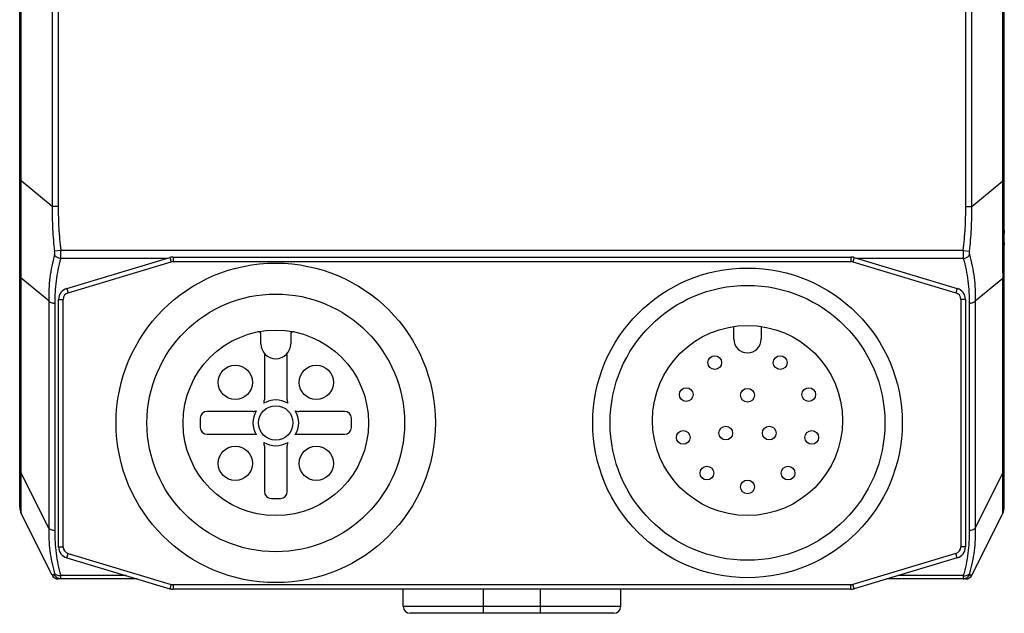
# Model space of a CAD drawing. Header units: millimetres. Extents: x -330 to -25, y 175 to 679.
# Tile 33 of 40: x -132 to -89, y 459 to 485. Entities that reach past the tile are written whole.
import ezdxf

# ---------------------------------------------------------------- set-up
doc = ezdxf.new("R2010")
doc.units = ezdxf.units.MM
doc.header["$LTSCALE"] = 23.1
doc.layers.add('09_ALL_ROUNDS', color=7, linetype='CONTINUOUS')
doc.layers.add('20_ALL_FEATURES', color=7, linetype='CONTINUOUS')

msp = doc.modelspace()

# ---------------------------------------------------------------- linework, layer by layer
at = {"layer": '09_ALL_ROUNDS', "color": 4}
for p, q in [((-130.57098, 517.69141), (-130.57098, 477.11832)), ((-90.4051, 477.11832), (-90.4051, 517.69141)), ((-131.91913, 478.23517), (-131.91912, 509.92289)), ((-130.30265, 509.85724), (-130.30265, 477.11832)), ((-90.67342, 477.11832), (-90.67342, 509.85724)), ((-89.05694, 478.23517), (-89.05695, 509.92289)), ((-131.98806, 478.23517), (-131.91913, 478.23517)), ((-130.57098, 477.11832), (-131.91913, 478.23517)), ((-90.4051, 477.11832), (-89.05694, 478.23517)), ((-89.05694, 478.23517), (-88.98801, 478.23517)), ((-130.30265, 477.11832), (-130.57098, 477.11832)), ((-90.67342, 477.11832), (-90.4051, 477.11832)), ((-130.18912, 475.19572), (-130.46125, 475.15865)), ((-90.78696, 475.19572), (-130.18912, 475.19572)), ((-90.78696, 475.19572), (-90.51483, 475.15865)), ((-125.57918, 474.84217), (-130.19475, 474.84217)), ((-90.78132, 474.84217), (-95.39316, 474.84217)), ((-130.72098, 472.99995), (-131.91913, 473.99253)), ((-131.91913, 465.47675), (-131.91913, 473.99253)), ((-90.2551, 472.99995), (-89.05694, 473.99253)), ((-89.05694, 465.47675), (-89.05694, 473.99253)), ((-130.72098, 472.99995), (-130.72098, 463.08044)), ((-130.45265, 472.88268), (-130.45265, 462.96317)), ((-90.52342, 472.88268), (-90.52342, 462.96317)), ((-90.2551, 472.99995), (-90.2551, 463.08044)), ((-130.72098, 463.08044), (-131.91913, 465.47675)), ((-90.2551, 463.08044), (-89.05694, 465.47675)), ((-131.92341, 463.96364), (-131.92346, 464.18598)), ((-89.05266, 463.9636), (-89.05223, 464.18633)), ((-127.34501, 461.00369), (-130.19475, 461.00369)), ((-90.78132, 461.00369), (-93.62734, 461.00369)), ((-111.73804, 459.35724), (-111.73804, 460.40805)), ((-109.23804, 459.35724), (-109.23804, 460.40805)), ((-105.73804, 459.65724), (-115.23804, 459.65724))]:
    msp.add_line(p, q, dxfattribs=at)
at = {"layer": '09_ALL_ROUNDS', "color": 7}
for p, q in [((-131.98806, 464.0102), (-131.98806, 514.70312)), ((-88.98801, 464.01021), (-88.98801, 514.70312)), ((-131.98181, 463.92129), (-131.98102, 463.91576)), ((-131.98102, 463.91576), (-131.97216, 463.86816)), ((-131.91913, 463.71939), (-131.91891, 463.71896)), ((-130.57098, 461.02308), (-131.91913, 463.71939)), ((-90.4051, 461.02308), (-89.05694, 463.71939)), ((-89.05694, 463.71939), (-89.05716, 463.71896)), ((-126.85685, 460.85724), (-130.30265, 460.85724)), ((-90.67342, 460.85724), (-94.11549, 460.85724)), ((-106.03829, 459.35724), (-114.93778, 459.35724))]:
    msp.add_line(p, q, dxfattribs=at)
for points in [[(-131.97216, 463.86816), (-131.9597, 463.82104), (-131.94453, 463.77721)], [(-131.94366, 463.7747), (-131.92406, 463.72945), (-131.91924, 463.71959)], [(-89.05683, 463.7196), (-89.03523, 463.76758), (-89.01823, 463.81506), (-89.00498, 463.86347), (-88.99554, 463.91252), (-88.99395, 463.9235)]]:
    msp.add_lwpolyline(points, dxfattribs=at)
at = {"layer": '09_ALL_ROUNDS', "color": 4}
for centre, radius, start, end in [((-146.35473, 474.17662), 14.43678, 359.26936, 0.190206), ((-74.59649, 474.17657), 14.46162, 179.80967, 180.729179)]:
    msp.add_arc(centre, radius, start, end, dxfattribs=at)
at = {"layer": '09_ALL_ROUNDS', "color": 7}
for centre, radius, start, end in [((-131.33659, 464.01065), 0.65129, 180, 206.564546), ((-89.64089, 464.01137), 0.65288, 333.496121, 360), ((-130.30265, 461.15724), 0.3, 206.565051, 270), ((-90.67342, 461.15724), 0.3, 270, 333.434949), ((-114.93804, 459.65724), 0.3, 180, 270), ((-106.03804, 459.65724), 0.3, 270, 360)]:
    msp.add_arc(centre, radius, start, end, dxfattribs=at)
at = {"layer": '09_ALL_ROUNDS', "color": 4}
for points, knots in [([(-131.91804, 474.22455), (-131.91832, 474.36277), (-131.92153, 474.65014), (-131.92338, 475.09696), (-131.92345, 475.57384), (-131.92336, 476.2568), (-131.92446, 477.14685), (-131.91575, 477.86865), (-131.91913, 478.23517)], [0, 0, 0, 0, 0.1033931, 0.21496119, 0.33423153, 0.46010164, 0.72582332, 1, 1, 1, 1]), ([(-89.05803, 474.22461), (-89.05775, 474.36283), (-89.05454, 474.65019), (-89.0527, 475.09701), (-89.05262, 475.57388), (-89.05271, 476.25684), (-89.05161, 477.14687), (-89.06032, 477.86865), (-89.05694, 478.23517)], [0, 0, 0, 0, 0.10339305, 0.21496127, 0.33423226, 0.46010255, 0.72582399, 1, 1, 1, 1]), ([(-130.57098, 477.11832), (-130.57118, 476.79095), (-130.56667, 476.13584), (-130.50425, 475.48313), (-130.46125, 475.15865)], [0, 0, 0, 0, 0.50004137, 1, 1, 1, 1]), ([(-130.30265, 477.11832), (-130.30265, 476.79708), (-130.29636, 476.15421), (-130.23247, 475.51398), (-130.18912, 475.19572)], [0, 0, 0, 0, 0.50003287, 1, 1, 1, 1]), ([(-90.78696, 475.19572), (-90.7436, 475.51398), (-90.67971, 476.15421), (-90.67342, 476.79708), (-90.67342, 477.11832)], [0, 0, 0, 0, 0.49996709, 1, 1, 1, 1]), ([(-90.51483, 475.15865), (-90.47182, 475.48313), (-90.40941, 476.13583), (-90.40489, 476.79095), (-90.4051, 477.11832)], [0, 0, 0, 0, 0.49995835, 1, 1, 1, 1]), ([(-130.46699, 475.01366), (-130.46414, 475.02381), (-130.45472, 475.07157), (-130.45625, 475.12097), (-130.46125, 475.15865)], [0, 0, 0, 0, 0.21712488, 1, 1, 1, 1]), ([(-130.19475, 474.84218), (-130.18857, 474.89597), (-130.18297, 475.01401), (-130.18565, 475.132), (-130.18912, 475.19572)], [0, 0, 0, 0, 0.45900125, 1, 1, 1, 1]), ([(-90.78696, 475.19572), (-90.79041, 475.13198), (-90.7931, 475.01399), (-90.78752, 474.89594), (-90.78132, 474.84217)], [0, 0, 0, 0, 0.54115885, 1, 1, 1, 1]), ([(-90.51483, 475.15865), (-90.51658, 475.14538), (-90.52093, 475.09715), (-90.51859, 475.0475), (-90.50908, 475.01367)], [0, 0, 0, 0, 0.27574303, 1, 1, 1, 1]), ([(-130.46699, 475.01366), (-130.51336, 474.84868), (-130.59379, 474.51651), (-130.67837, 474.01241), (-130.71953, 473.50588), (-130.72113, 473.16823), (-130.72098, 472.99995)], [0, 0, 0, 0, 0.25242249, 0.50289503, 0.75213124, 1, 1, 1, 1]), ([(-130.19475, 474.84217), (-130.22391, 474.84638), (-130.32935, 474.87273), (-130.43012, 474.94292), (-130.467, 475.01365)], [0, 0, 0, 0, 0.26972661, 1, 1, 1, 1]), ([(-130.19475, 474.84217), (-130.24103, 474.68195), (-130.32163, 474.35928), (-130.40691, 473.86929), (-130.45015, 473.37611), (-130.45265, 473.047), (-130.45265, 472.88268)], [0, 0, 0, 0, 0.25221975, 0.50250804, 0.75147474, 1, 1, 1, 1]), ([(-90.78132, 474.84217), (-90.75216, 474.84638), (-90.64672, 474.87274), (-90.54595, 474.94292), (-90.50907, 475.01365)], [0, 0, 0, 0, 0.26972766, 1, 1, 1, 1]), ([(-90.78132, 474.84217), (-90.73503, 474.68195), (-90.65445, 474.35928), (-90.56914, 473.86929), (-90.52592, 473.3761), (-90.52343, 473.047), (-90.52342, 472.88268)], [0, 0, 0, 0, 0.25221987, 0.50250941, 0.75147548, 1, 1, 1, 1]), ([(-90.50908, 475.01367), (-90.4627, 474.84869), (-90.38228, 474.51651), (-90.2977, 474.01241), (-90.25655, 473.50587), (-90.25495, 473.16823), (-90.2551, 472.99995)], [0, 0, 0, 0, 0.25242304, 0.50290021, 0.75213356, 1, 1, 1, 1]), ([(-131.98806, 474.19899), (-131.98806, 474.16316), (-131.9756, 474.08927), (-131.94084, 474.02323), (-131.91913, 473.99253)], [0, 0, 0, 0, 0.48792982, 1, 1, 1, 1]), ([(-89.05694, 473.99253), (-89.03523, 474.02323), (-89.00047, 474.08927), (-88.98801, 474.16316), (-88.98801, 474.19899)], [0, 0, 0, 0, 0.51207018, 1, 1, 1, 1]), ([(-130.45265, 472.88268), (-130.50627, 472.88268), (-130.60749, 472.90079), (-130.69406, 472.96188), (-130.72098, 472.99995)], [0, 0, 0, 0, 0.53495409, 1, 1, 1, 1]), ([(-90.2551, 472.99995), (-90.28201, 472.96188), (-90.36858, 472.90079), (-90.4698, 472.88268), (-90.52342, 472.88268)], [0, 0, 0, 0, 0.46504591, 1, 1, 1, 1]), ([(-131.98806, 465.68321), (-131.98806, 465.64738), (-131.9756, 465.57349), (-131.94084, 465.50745), (-131.91913, 465.47675)], [0, 0, 0, 0, 0.48792982, 1, 1, 1, 1]), ([(-131.92144, 464.83009), (-131.92098, 464.88061), (-131.9186, 465.09615), (-131.91702, 465.31173), (-131.91913, 465.47675)], [0, 0, 0, 0, 0.23437563, 1, 1, 1, 1]), ([(-89.05463, 464.83011), (-89.05509, 464.88063), (-89.05747, 465.09616), (-89.05905, 465.31173), (-89.05694, 465.47675)], [0, 0, 0, 0, 0.23437492, 1, 1, 1, 1]), ([(-89.05694, 465.47675), (-89.03523, 465.50745), (-89.00047, 465.57349), (-88.98801, 465.64738), (-88.98801, 465.68321)], [0, 0, 0, 0, 0.51207018, 1, 1, 1, 1]), ([(-131.92346, 464.18598), (-131.92345, 464.2316), (-131.92339, 464.4463), (-131.92298, 464.66101), (-131.92144, 464.83009)], [0, 0, 0, 0, 0.21246744, 1, 1, 1, 1]), ([(-89.05261, 464.18593), (-89.05262, 464.23155), (-89.05268, 464.44628), (-89.05309, 464.66101), (-89.05463, 464.83011)], [0, 0, 0, 0, 0.21246173, 1, 1, 1, 1]), ([(-131.91891, 463.71896), (-131.91779, 463.71686), (-131.92054, 463.74936), (-131.9219, 463.76875), (-131.92359, 463.86391), (-131.92338, 463.92404), (-131.92341, 463.96364)], [0, 0, 0, 0, 0.02918382, 0.19334059, 0.51472911, 1, 1, 1, 1]), ([(-89.05716, 463.71896), (-89.05828, 463.71685), (-89.05552, 463.74936), (-89.05419, 463.76876), (-89.05248, 463.86389), (-89.0527, 463.92401), (-89.05266, 463.9636)], [0, 0, 0, 0, 0.02922954, 0.1933771, 0.51475211, 1, 1, 1, 1]), ([(-130.72098, 463.08044), (-130.72112, 462.91359), (-130.71964, 462.58016), (-130.67835, 462.0806), (-130.59383, 461.58497), (-130.51336, 461.25856), (-130.467, 461.09654)], [0, 0, 0, 0, 0.24934912, 0.49808878, 0.74813503, 1, 1, 1, 1]), ([(-130.45265, 462.96317), (-130.50627, 462.96317), (-130.60749, 462.98128), (-130.69406, 463.04237), (-130.72098, 463.08044)], [0, 0, 0, 0, 0.5349541, 1, 1, 1, 1]), ([(-130.45265, 462.96317), (-130.45265, 462.79885), (-130.45015, 462.46975), (-130.40691, 461.97656), (-130.32163, 461.48658), (-130.24103, 461.1639), (-130.19475, 461.00369)], [0, 0, 0, 0, 0.24852598, 0.49749147, 0.74778098, 1, 1, 1, 1]), ([(-90.52342, 462.96317), (-90.52343, 462.79885), (-90.52592, 462.46975), (-90.56916, 461.97656), (-90.65445, 461.48658), (-90.73504, 461.1639), (-90.78132, 461.00369)], [0, 0, 0, 0, 0.24852595, 0.49749131, 0.74778084, 1, 1, 1, 1]), ([(-90.2551, 463.08044), (-90.28201, 463.04237), (-90.36858, 462.98128), (-90.4698, 462.96317), (-90.52342, 462.96317)], [0, 0, 0, 0, 0.46504591, 1, 1, 1, 1]), ([(-90.2551, 463.08044), (-90.25495, 462.91359), (-90.25643, 462.58016), (-90.29772, 462.0806), (-90.38224, 461.58497), (-90.46271, 461.25856), (-90.50907, 461.09653)], [0, 0, 0, 0, 0.24934928, 0.49808877, 0.74813499, 1, 1, 1, 1]), ([(-130.46125, 461.03653), (-130.47971, 461.03537), (-130.5085, 461.03341), (-130.5485, 461.02946), (-130.56107, 461.02624), (-130.57147, 461.02407), (-130.57098, 461.02308)], [0, 0, 0, 0, 0.50011353, 0.82320034, 0.970144, 1, 1, 1, 1]), ([(-130.19475, 461.00369), (-130.24903, 460.99585), (-130.35212, 460.99868), (-130.44349, 461.05824), (-130.467, 461.09654)], [0, 0, 0, 0, 0.54964467, 1, 1, 1, 1]), ([(-130.46125, 461.03653), (-130.45939, 461.03665), (-130.45589, 461.0432), (-130.45895, 461.06312), (-130.46287, 461.08211), (-130.467, 461.09654)], [0, 0, 0, 0, 0.0892161, 0.27868416, 1, 1, 1, 1]), ([(-130.18912, 460.85724), (-130.24567, 460.85724), (-130.36156, 460.89149), (-130.43856, 460.98444), (-130.46125, 461.03653)], [0, 0, 0, 0, 0.49884586, 1, 1, 1, 1]), ([(-130.18912, 460.85724), (-130.18802, 460.85724), (-130.18586, 460.86124), (-130.18485, 460.87335), (-130.18489, 460.90168), (-130.18861, 460.94679), (-130.19237, 460.98302), (-130.19475, 461.00369)], [0, 0, 0, 0, 0.02231464, 0.07197607, 0.26461863, 0.57792545, 1, 1, 1, 1]), ([(-90.78132, 461.00369), (-90.7837, 460.98301), (-90.78747, 460.94678), (-90.79119, 460.90166), (-90.7912, 460.87335), (-90.79022, 460.86123), (-90.78806, 460.85724), (-90.78696, 460.85724)], [0, 0, 0, 0, 0.42223736, 0.73552833, 0.928073, 0.9776885, 1, 1, 1, 1]), ([(-90.78696, 460.85724), (-90.7304, 460.85724), (-90.61451, 460.89149), (-90.53751, 460.98444), (-90.51483, 461.03653)], [0, 0, 0, 0, 0.49884585, 1, 1, 1, 1]), ([(-90.78132, 461.00369), (-90.72704, 460.99585), (-90.62396, 460.99868), (-90.53258, 461.05824), (-90.50907, 461.09654)], [0, 0, 0, 0, 0.54964463, 1, 1, 1, 1]), ([(-90.50907, 461.09653), (-90.5132, 461.08211), (-90.51712, 461.06312), (-90.52018, 461.04319), (-90.51668, 461.03665), (-90.51483, 461.03653)], [0, 0, 0, 0, 0.72147607, 0.91084754, 1, 1, 1, 1]), ([(-90.51483, 461.03653), (-90.49636, 461.03537), (-90.46757, 461.03341), (-90.42757, 461.02946), (-90.415, 461.02624), (-90.4046, 461.02407), (-90.4051, 461.02308)], [0, 0, 0, 0, 0.50011324, 0.8231991, 0.97014407, 1, 1, 1, 1])]:
    msp.add_open_spline(points, degree=3, knots=knots, dxfattribs=at)
at = {"layer": '20_ALL_FEATURES', "color": 7}
for p, q in [((-88.98801, 476.07726), (-88.98801, 475.93529)), ((-131.98806, 475.41088), (-131.98806, 475.53659)), ((-88.98801, 475.54993), (-88.98801, 475.42683)), ((-129.92985, 473.53697), (-125.42985, 474.88697)), ((-125.28617, 474.90805), (-95.68617, 474.90805)), ((-95.5425, 474.88697), (-91.0425, 473.53697)), ((-130.28617, 462.25805), (-130.28617, 473.05805)), ((-90.68617, 473.05805), (-90.68617, 462.25805)), ((-100.80363, 471.32408), (-100.80363, 471.88048)), ((-99.60363, 471.88048), (-99.60363, 471.32408)), ((-121.45363, 471.11993), (-121.45363, 471.54807)), ((-120.15363, 471.54807), (-120.15363, 471.11993)), ((-121.30363, 470.7046), (-121.30363, 468.66993)), ((-120.30363, 468.66993), (-120.30363, 470.7046)), ((-124.10363, 467.86993), (-124.10363, 467.46993)), ((-121.80363, 468.16993), (-123.80363, 468.16993)), ((-117.80363, 468.16993), (-119.80363, 468.16993)), ((-117.50363, 467.46993), (-117.50363, 467.86993)), ((-123.80363, 467.16993), (-121.80363, 467.16993)), ((-119.80363, 467.16993), (-117.80363, 467.16993)), ((-121.30363, 466.66993), (-121.30363, 464.66993)), ((-120.30363, 464.66993), (-120.30363, 466.66993)), ((-131.98805, 464.76905), (-131.98806, 464.76871)), ((-88.98801, 464.76772), (-88.98801, 464.76847)), ((-88.98801, 464.76699), (-88.98801, 464.76762)), ((-121.00363, 464.36993), (-120.60363, 464.36993)), ((-129.92985, 461.77914), (-125.42985, 460.42914)), ((-91.0425, 461.77914), (-95.5425, 460.42914)), ((-95.68617, 460.40805), (-125.28617, 460.40805)), ((-115.23804, 459.65724), (-115.23804, 460.40805)), ((-105.73804, 459.65724), (-105.73804, 460.40805))]:
    msp.add_line(p, q, dxfattribs=at)
at = {"layer": '20_ALL_FEATURES', "color": 4}
for p, q in [((-125.42985, 474.88697), (-125.37238, 474.6954)), ((-125.28617, 474.90805), (-125.28617, 474.70805)), ((-95.68617, 474.90805), (-95.68617, 474.70805)), ((-95.5425, 474.88697), (-95.59997, 474.6954)), ((-129.87238, 473.3454), (-125.37238, 474.6954)), ((-125.28617, 474.70805), (-95.68617, 474.70805)), ((-95.59997, 474.6954), (-91.09997, 473.3454)), ((-129.92985, 473.53697), (-129.87238, 473.3454)), ((-91.0425, 473.53697), (-91.09997, 473.3454)), ((-130.28617, 473.05805), (-130.08617, 473.05805)), ((-130.08617, 462.25805), (-130.08617, 473.05805)), ((-90.68617, 473.05805), (-90.88617, 473.05805)), ((-90.88617, 473.05805), (-90.88617, 462.25805)), ((-130.28617, 462.25805), (-130.08617, 462.25805)), ((-90.68617, 462.25805), (-90.88617, 462.25805)), ((-129.92985, 461.77914), (-129.87238, 461.97071)), ((-129.87238, 461.97071), (-125.37238, 460.62071)), ((-91.09997, 461.97071), (-95.59997, 460.62071)), ((-91.0425, 461.77914), (-91.09997, 461.97071)), ((-125.37238, 460.62071), (-125.42985, 460.42914)), ((-125.28617, 460.60805), (-95.68617, 460.60805)), ((-125.28617, 460.60805), (-125.28617, 460.40805)), ((-95.68617, 460.40805), (-95.68617, 460.60805)), ((-95.5425, 460.42914), (-95.59997, 460.62071))]:
    msp.add_line(p, q, dxfattribs=at)
at = {"layer": '20_ALL_FEATURES', "color": 7}
for centre, radius in [((-120.80363, 467.66993), 6.97366), ((-100.20363, 467.66993), 6.75957), ((-100.20363, 467.66993), 6), ((-120.80363, 467.66993), 5.625), ((-120.80363, 467.66993), 4.05), ((-100.20363, 467.77408), 4.15), ((-101.63165, 470.29812), 0.3), ((-98.7756, 470.29812), 0.3), ((-122.57139, 469.4377), 0.75), ((-119.03586, 469.4377), 0.75), ((-102.87556, 468.90138), 0.3), ((-100.20363, 468.87408), 0.3), ((-97.5317, 468.90138), 0.3), ((-120.80363, 467.66993), 0.75), ((-101.15625, 467.22408), 0.3), ((-99.251, 467.22408), 0.3), ((-103.00806, 467.03574), 0.3), ((-97.39919, 467.03574), 0.3), ((-122.57139, 465.90216), 0.75), ((-119.03586, 465.90216), 0.75), ((-101.97405, 465.47722), 0.3), ((-98.4332, 465.47722), 0.3), ((-100.20363, 464.87408), 0.3)]:
    msp.add_circle(centre, radius, dxfattribs=at)
for centre, radius, start, end in [((-125.28617, 474.40805), 0.5, 90, 106.699244), ((-95.68617, 474.40805), 0.5, 73.300756, 90), ((-129.78617, 473.05805), 0.5, 106.699244, 180), ((-91.18617, 473.05805), 0.5, 0, 73.300756), ((-121.55363, 471.54807), 0.1, 0, 100.945397), ((-120.05363, 471.54807), 0.1, 79.054603, 180), ((-100.20363, 471.32408), 0.6, 180, 360), ((-120.80363, 471.11993), 0.65, 180.000074, 0), ((-121.80363, 468.66993), 0.5, 342.885567, 0.000002), ((-120.80363, 467.66993), 1, 58.524055, 121.475945), ((-119.80363, 468.66993), 0.5, 179.999998, 197.114433), ((-123.80363, 467.86993), 0.3, 89.999999, 179.999998), ((-121.80363, 468.66993), 0.5, 270.000003, 287.114433), ((-120.80363, 467.66993), 1, 148.524055, 211.475945), ((-120.80363, 467.66993), 1, 328.524055, 31.475945), ((-119.80363, 468.66993), 0.5, 252.885567, 269.999997), ((-117.80363, 467.86993), 0.3, 0.000002, 90.000001), ((-123.80363, 467.46993), 0.3, 180.000002, 270), ((-117.80363, 467.46993), 0.3, 270, 359.999999), ((-121.80363, 466.66993), 0.5, 72.885567, 89.999999), ((-119.80363, 466.66993), 0.5, 90.000001, 107.114433), ((-121.80363, 466.66993), 0.5, 359.999997, 17.114433), ((-120.80363, 467.66993), 1, 238.524055, 301.475945), ((-119.80363, 466.66993), 0.5, 162.885567, 180.000003), ((-121.00363, 464.66993), 0.3, 180.000001, 269.999999), ((-120.60363, 464.66993), 0.3, 270.000001, 359.999999), ((-129.78617, 462.25805), 0.5, 180, 253.300756), ((-91.18617, 462.25805), 0.5, 286.699244, 360), ((-125.28617, 460.90805), 0.5, 253.300756, 270), ((-95.68617, 460.90805), 0.5, 270, 286.699244)]:
    msp.add_arc(centre, radius, start, end, dxfattribs=at)
at = {"layer": '20_ALL_FEATURES', "color": 4}
for centre, start, end in [((-125.28617, 474.40805), 90, 106.699244), ((-95.68617, 474.40805), 73.300756, 90), ((-129.78617, 473.05805), 106.699244, 180), ((-91.18617, 473.05805), 0, 73.300756), ((-129.78617, 462.25805), 180, 253.300756), ((-91.18617, 462.25805), 286.699244, 360), ((-125.28617, 460.90805), 253.300756, 270), ((-95.68617, 460.90805), 270, 286.699244)]:
    msp.add_arc(centre, 0.3, start, end, dxfattribs=at)

doc.saveas('drawing.dxf')
